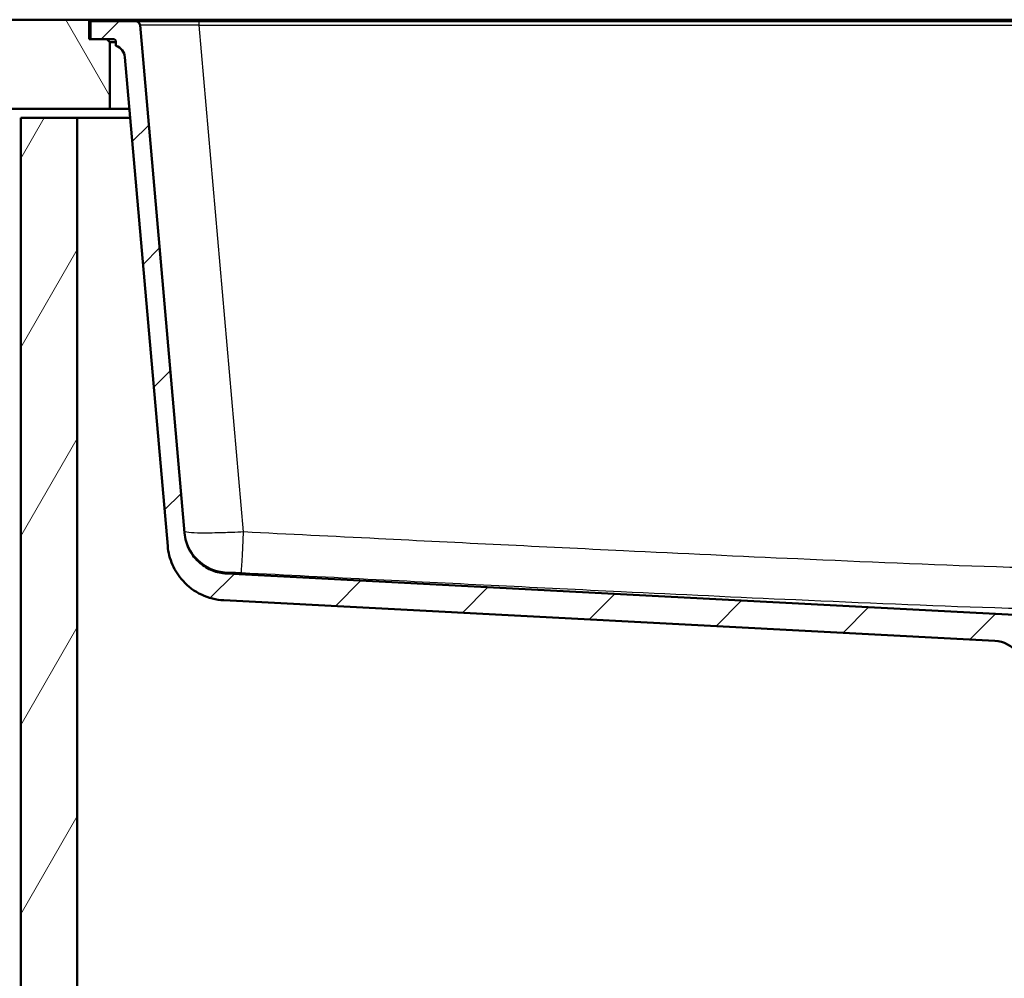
# Model space of a CAD drawing. Header units: millimetres. Extents: x 100 to 2000, y 93 to 4052.
# Tile 4 of 24: x 510 to 841, y 1434 to 1756. Entities that reach past the tile are written whole.
import ezdxf

# ---------------------------------------------------------------- set-up
doc = ezdxf.new("R2010")
doc.units = ezdxf.units.MM
doc.header["$LTSCALE"] = 10
for name, color, linetype, lineweight in [('Hatch', 7, 'Continuous', 9), ('Visible Edges(ISO)', 7, 'Continuous', 50), ('Visible Tangent Edges(ISO)', 7, 'Continuous', 25)]:
    doc.layers.add(name, color=color, linetype=linetype, lineweight=lineweight)

msp = doc.modelspace()

# ---------------------------------------------------------------- hatches: boundary and pattern name
at = {"layer": 'Hatch'}
h = msp.add_hatch(dxfattribs=at)
h.set_pattern_fill('ANSI31', color=256, scale=254, angle=75, style=0)
h.set_pattern_definition([(120, (0, 0), (-27.4963, -15.875), [])])
h.paths.add_polyline_path([(1400.7, 1726.49), (1400.7, 1756.49), (1287.56, 1756.49), (1287.56, 1749.99), (1287.06, 1749.99), (1281.56, 1749.99), (1280.56, 1748.99), (1280.56, 1726.49)])
h.paths.add_polyline_path([(400.7, 1756.49), (400.7, 1726.49), (540.56, 1726.49), (540.56, 1748.99), (539.56, 1749.99), (534.06, 1749.99), (533.56, 1749.99), (533.56, 1756.49)])
h = msp.add_hatch(dxfattribs=at)
h.set_pattern_fill('ANSI31', color=256, scale=254, style=0)
h.set_pattern_definition([(45, (0, 0), (-22.45064, 22.45064), [])])
edge = h.paths.add_edge_path()
edge.add_line((850.56, 1540.3), (865.89, 1540.3))
edge.add_line((865.89, 1540.3), (865.76, 1542.24))
edge.add_ellipse((865.46, 1541.08), major_axis=(1.2, -0.04), ratio=1, start_angle=77.607, end_angle=90)
edge.add_line((865.5, 1542.28), (853.54, 1542.69))
edge.add_ellipse((853.55, 1542.79), major_axis=(-0.0999, 0.0035), ratio=1, start_angle=0, end_angle=90, ccw=False)
edge.add_line((853.45, 1542.8), (853.46, 1543.2))
edge.add_ellipse((853.56, 1543.19), major_axis=(0.0035, 0.0999), ratio=1, start_angle=2, end_angle=90, ccw=False)
edge.add_line((853.56, 1543.29), (865.68, 1543.29))
edge.add_line((865.68, 1543.29), (865.61, 1544.3))
edge.add_ellipse((864.62, 1544.23), major_axis=(-0.07, 0.998), ratio=1, start_angle=270, end_angle=341)
edge.add_line((864.87, 1545.2), (854.83, 1547.89))
edge.add_ellipse((855.09, 1548.86), major_axis=(-0.966, 0.259), ratio=1, start_angle=54.5, end_angle=90, ccw=False)
edge.add_line((854.32, 1548.22), (852.65, 1550.24))
edge.add_ellipse((853.42, 1550.87), major_axis=(-0.636, 0.772), ratio=1, start_angle=54.5, end_angle=90, ccw=False)
edge.add_line((852.43, 1550.8), (852.28, 1552.9))
edge.add_ellipse((848.79, 1552.66), major_axis=(-0.24, 3.49), ratio=1, start_angle=270, end_angle=353)
edge.add_line((848.97, 1556.15), (579.77, 1570.26))
edge.add_spline(control_points=[(579.77, 1570.26), (578.14, 1570.35), (576.53, 1570.7), (573.5, 1571.9), (572.09, 1572.75), (569.35, 1575.08), (568.13, 1576.62), (566.34, 1580.09), (565.79, 1581.99), (565.62, 1583.93)], knot_values=[-2.152597, -2.152597, -2.152597, -2.152597, -1.662265, -1.662265, -1.171933, -1.171933, -0.585967, -0.585967, 0, 0, 0, 0], degree=3, periodic=0)
edge.add_line((565.62, 1583.93), (550.68, 1754.62))
edge.add_ellipse((549.19, 1754.49), major_axis=(-0.13, 1.49), ratio=1, start_angle=270, end_angle=355)
edge.add_line((549.19, 1755.99), (534.06, 1755.99))
edge.add_line((534.06, 1755.99), (534.06, 1749.99))
edge.add_line((534.06, 1749.99), (539.56, 1749.99))
edge.add_line((539.56, 1749.99), (541.56, 1749.99))
edge.add_ellipse((541.56, 1748.99), major_axis=(1, 0), ratio=1, start_angle=0, end_angle=90, ccw=False)
edge.add_line((542.56, 1748.99), (542.56, 1747.75))
edge.add_ellipse((541.12, 1743.49), major_axis=(4.26, -1.45), ratio=1, start_angle=23.7503, end_angle=90, ccw=False)
edge.add_line((545.6, 1743.88), (559.98, 1579.52))
edge.add_spline(control_points=[(559.98, 1579.52), (560.17, 1577.35), (560.71, 1575.23), (562.46, 1571.24), (563.66, 1569.4), (566.88, 1565.86), (569, 1564.3), (573.71, 1562.07), (576.26, 1561.43), (578.86, 1561.3)], knot_values=[-2.870129, -2.870129, -2.870129, -2.870129, -2.216354, -2.216354, -1.562578, -1.562578, -0.781289, -0.781289, 0, 0, 0, 0], degree=3, periodic=0)
edge.add_line((578.86, 1561.3), (838.08, 1547.71))
edge.add_ellipse((837.56, 1537.72), major_axis=(9.99, -0.52), ratio=1, start_angle=37.8602, end_angle=90, ccw=False)
edge.add_ellipse((853.97, 1549.16), major_axis=(5.72, -8.21), ratio=1, start_angle=270, end_angle=302.2923)
edge.add_ellipse((850.56, 1539.8), major_axis=(0.143, 0.479), ratio=1, start_angle=16.5598, end_angle=90, ccw=False)
edge = h.paths.add_edge_path()
edge.add_line((955.23, 1540.3), (970.56, 1540.3))
edge.add_ellipse((970.56, 1539.8), major_axis=(0.5, 0), ratio=1, start_angle=16.5598, end_angle=90, ccw=False)
edge.add_ellipse((967.16, 1549.16), major_axis=(9.22, 3.88), ratio=1, start_angle=270, end_angle=302.2923)
edge.add_ellipse((983.57, 1537.72), major_axis=(5.72, 8.21), ratio=1, start_angle=37.8602, end_angle=90, ccw=False)
edge.add_line((983.05, 1547.71), (1242.27, 1561.3))
edge.add_spline(control_points=[(1242.27, 1561.3), (1244.45, 1561.41), (1246.59, 1561.88), (1250.64, 1563.49), (1252.52, 1564.62), (1256.16, 1567.72), (1257.8, 1569.78), (1260.19, 1574.41), (1260.92, 1576.93), (1261.15, 1579.52)], knot_values=[-2.870129, -2.870129, -2.870129, -2.870129, -2.216354, -2.216354, -1.562578, -1.562578, -0.781289, -0.781289, 0, 0, 0, 0], degree=3, periodic=0)
edge.add_line((1261.15, 1579.52), (1275.53, 1743.88))
edge.add_ellipse((1280.01, 1743.49), major_axis=(0.39, 4.48), ratio=1, start_angle=23.7503, end_angle=90, ccw=False)
edge.add_line((1278.56, 1747.75), (1278.56, 1748.99))
edge.add_ellipse((1279.56, 1748.99), major_axis=(0, 1), ratio=1, start_angle=0, end_angle=90, ccw=False)
edge.add_line((1279.56, 1749.99), (1281.56, 1749.99))
edge.add_line((1281.56, 1749.99), (1287.06, 1749.99))
edge.add_line((1287.06, 1749.99), (1287.06, 1755.99))
edge.add_line((1287.06, 1755.99), (1271.94, 1755.99))
edge.add_ellipse((1271.94, 1754.49), major_axis=(-1.5, 0), ratio=1, start_angle=270, end_angle=355)
edge.add_line((1270.44, 1754.62), (1255.51, 1583.93))
edge.add_spline(control_points=[(1255.51, 1583.93), (1255.37, 1582.3), (1254.96, 1580.71), (1253.65, 1577.72), (1252.75, 1576.34), (1250.33, 1573.69), (1248.75, 1572.51), (1245.21, 1570.84), (1243.3, 1570.36), (1241.35, 1570.26)], knot_values=[-2.152597, -2.152597, -2.152597, -2.152597, -1.662265, -1.662265, -1.171933, -1.171933, -0.585967, -0.585967, 0, 0, 0, 0], degree=3, periodic=0)
edge.add_line((1241.35, 1570.26), (972.16, 1556.15))
edge.add_ellipse((972.34, 1552.66), major_axis=(-3.5, -0.18), ratio=1, start_angle=270, end_angle=353)
edge.add_line((968.85, 1552.9), (968.7, 1550.8))
edge.add_ellipse((967.7, 1550.87), major_axis=(-0.07, -0.998), ratio=1, start_angle=54.5, end_angle=90, ccw=False)
edge.add_line((968.47, 1550.24), (966.81, 1548.22))
edge.add_ellipse((966.04, 1548.86), major_axis=(-0.636, -0.772), ratio=1, start_angle=54.5, end_angle=90, ccw=False)
edge.add_line((966.3, 1547.89), (956.25, 1545.2))
edge.add_ellipse((956.51, 1544.23), major_axis=(-0.966, -0.259), ratio=1, start_angle=270, end_angle=341)
edge.add_line((955.51, 1544.3), (955.44, 1543.29))
edge.add_line((955.44, 1543.29), (967.57, 1543.29))
edge.add_ellipse((967.57, 1543.19), major_axis=(0.1, 0), ratio=1, start_angle=2, end_angle=90, ccw=False)
edge.add_line((967.67, 1543.2), (967.68, 1542.8))
edge.add_ellipse((967.58, 1542.79), major_axis=(0.0035, -0.0999), ratio=1, start_angle=0, end_angle=90, ccw=False)
edge.add_line((967.58, 1542.69), (955.63, 1542.28))
edge.add_ellipse((955.67, 1541.08), major_axis=(1.16, 0.3), ratio=1, start_angle=77.607, end_angle=90)
edge.add_line((955.37, 1542.24), (955.23, 1540.3))
h = msp.add_hatch(dxfattribs=at)
h.set_pattern_fill('ANSI31', color=256, scale=254, angle=15, style=0)
h.set_pattern_definition([(60, (0, 0), (-27.4963, 15.875), [])])
h.paths.add_polyline_path([(510.56, 961.49), (1310.56, 961.49), (1310.56, 1723.49), (1291.56, 1723.49), (1291.56, 980.49), (529.56, 980.49), (529.56, 1723.49), (510.56, 1723.49)])

# ---------------------------------------------------------------- linework, layer by layer
at = {"layer": 'Visible Edges(ISO)'}
for p, q in [((533.56, 1756.49), (400.7, 1756.49)), ((533.56, 1749.99), (533.56, 1756.49)), ((533.56, 1756.49), (549.06, 1756.49)), ((549.19, 1755.99), (534.06, 1755.99)), ((534.06, 1755.99), (534.06, 1749.99)), ((549.06, 1756.49), (1272.06, 1756.49)), ((570.61, 1755.99), (549.19, 1755.99)), ((1250.52, 1755.99), (570.61, 1755.99)), ((565.62, 1583.93), (550.68, 1754.62)), ((539.56, 1749.99), (533.56, 1749.99)), ((534.06, 1749.99), (541.56, 1749.99)), ((540.56, 1748.99), (539.56, 1749.99)), ((540.56, 1726.49), (540.56, 1748.99)), ((540.56, 1748.99), (542.56, 1748.99)), ((542.56, 1748.99), (542.56, 1747.75)), ((545.6, 1743.88), (559.98, 1579.52)), ((400.7, 1726.49), (540.56, 1726.49)), ((547.12, 1726.49), (540.56, 1726.49)), ((529.56, 1723.49), (510.56, 1723.49)), ((510.56, 1723.49), (510.56, 961.49)), ((529.56, 980.49), (529.56, 1723.49)), ((529.56, 1723.49), (547.38, 1723.49)), ((848.97, 1556.15), (579.77, 1570.26)), ((578.86, 1561.3), (838.08, 1547.71))]:
    msp.add_line(p, q, dxfattribs=at)
for centre, radius, start, end in [((549.19, 1754.49), 1.5, 5, 90), ((541.56, 1748.99), 1, 0, 90), ((541.12, 1743.49), 4.5, 5, 71.2497), ((837.56, 1537.72), 10, 34.8602, 87)]:
    msp.add_arc(centre, radius, start, end, dxfattribs=at)
for points, knots in [([(579.77, 1570.26), (578.14, 1570.35), (576.53, 1570.7), (573.5, 1571.9), (572.09, 1572.75), (569.35, 1575.08), (568.13, 1576.62), (566.34, 1580.09), (565.79, 1581.99), (565.62, 1583.93)], [-2.152597, -2.152597, -2.152597, -2.152597, -1.662265, -1.662265, -1.171933, -1.171933, -0.585967, -0.585967, 0, 0, 0, 0]), ([(559.98, 1579.52), (560.17, 1577.35), (560.71, 1575.23), (562.46, 1571.24), (563.66, 1569.4), (566.88, 1565.86), (569, 1564.3), (573.71, 1562.07), (576.26, 1561.43), (578.86, 1561.3)], [-2.870129, -2.870129, -2.870129, -2.870129, -2.216354, -2.216354, -1.562578, -1.562578, -0.781289, -0.781289, 0, 0, 0, 0])]:
    msp.add_open_spline(points, degree=3, knots=knots, dxfattribs=at)
at = {"layer": 'Visible Tangent Edges(ISO)'}
for p, q in [((549.06, 1756.49), (549.06, 1755.99)), ((570.61, 1754.62), (570.61, 1755.99)), ((570.61, 1754.62), (1250.52, 1754.62)), ((585.51, 1584.26), (570.61, 1754.62))]:
    msp.add_line(p, q, dxfattribs=at)
for centre, major_axis, ratio, start_param, end_param in [((570.77, 1754.49), (20.09, -0.13), 0.006455, 1.579, 3.1422), ((580.51, 1585.76), (-14.94, -1.31), 0.99992, 0, 1.432704), ((585.51, 1585.57), (-0.76, -14.98), 0.004431, 0.01345, 1.483642)]:
    msp.add_ellipse(centre, major_axis=major_axis, ratio=ratio, start_param=start_param, end_param=end_param, dxfattribs=at)
for points, knots in [([(585.51, 1584.26), (584.21, 1584.2), (582.91, 1584.14), (579.59, 1584), (577.6, 1583.95), (573.59, 1583.88), (571.63, 1583.87), (568.43, 1583.95), (567.21, 1584.03), (565.88, 1584.23), (565.58, 1584.33), (565.57, 1584.45)], [0, 0, 0, 0, 0.0984557, 0.0984557, 0.2559848, 0.2559848, 0.445099, 0.445099, 0.6367252, 0.6367252, 0.7838169, 0.7838169, 0.7838169, 0.7838169]), ([(1235.62, 1584.26), (1206.5, 1582.79), (1177.38, 1581.32), (1119.15, 1578.45), (1090.03, 1577.03), (1040.59, 1574.78), (1020.27, 1573.89), (984.66, 1572.54), (969.37, 1572.02), (939.57, 1571.31), (925.07, 1571.11), (898.58, 1571.11), (886.59, 1571.24), (862.63, 1571.73), (850.65, 1572.08), (816.41, 1573.24), (794.15, 1574.18), (752.34, 1576.05), (732.78, 1576.97), (685.75, 1579.24), (658.28, 1580.6), (615.71, 1582.74), (600.61, 1583.5), (585.51, 1584.26)], [-65.069446, -65.069446, -65.069446, -65.069446, -56.323251, -56.323251, -47.577055, -47.577055, -41.47574, -41.47574, -36.886509, -36.886509, -32.534723, -32.534723, -28.939338, -28.939338, -25.343952, -25.343952, -18.660477, -18.660477, -12.787686, -12.787686, -4.53549, -4.53549, 0, 0, 0, 0]), ([(579.75, 1570.78), (579.75, 1570.79), (579.82, 1570.79), (580.15, 1570.79), (580.46, 1570.78), (581.26, 1570.75), (581.75, 1570.73), (582.76, 1570.69), (583.26, 1570.67), (584.1, 1570.62), (584.42, 1570.61), (584.75, 1570.59)], [-0.7838169, -0.7838169, -0.7838169, -0.7838169, -0.6367252, -0.6367252, -0.445099, -0.445099, -0.2559848, -0.2559848, -0.0984557, -0.0984557, 0, 0, 0, 0]), ([(584.75, 1570.59), (599.85, 1569.83), (614.96, 1569.06), (657.54, 1566.93), (685.02, 1565.57), (732.07, 1563.3), (751.64, 1562.38), (793.51, 1560.51), (815.81, 1559.57), (850.19, 1558.41), (862.24, 1558.06), (886.38, 1557.57), (898.47, 1557.43), (925.2, 1557.43), (939.84, 1557.64), (969.83, 1558.35), (985.18, 1558.86), (1020.9, 1560.22), (1041.25, 1561.11), (1090.74, 1563.36), (1119.87, 1564.78), (1178.13, 1567.65), (1207.25, 1569.12), (1236.37, 1570.59)], [0, 0, 0, 0, 4.53549, 4.53549, 12.787686, 12.787686, 18.660477, 18.660477, 25.343952, 25.343952, 28.939338, 28.939338, 32.534723, 32.534723, 36.886509, 36.886509, 41.47574, 41.47574, 47.577055, 47.577055, 56.323251, 56.323251, 65.069446, 65.069446, 65.069446, 65.069446])]:
    msp.add_open_spline(points, degree=3, knots=knots, dxfattribs=at)
msp.add_open_spline([(579.77, 1570.26), (579.77, 1570.26), (579.77, 1570.44), (579.75, 1570.78)], degree=3, dxfattribs=at)

doc.saveas('drawing.dxf')
